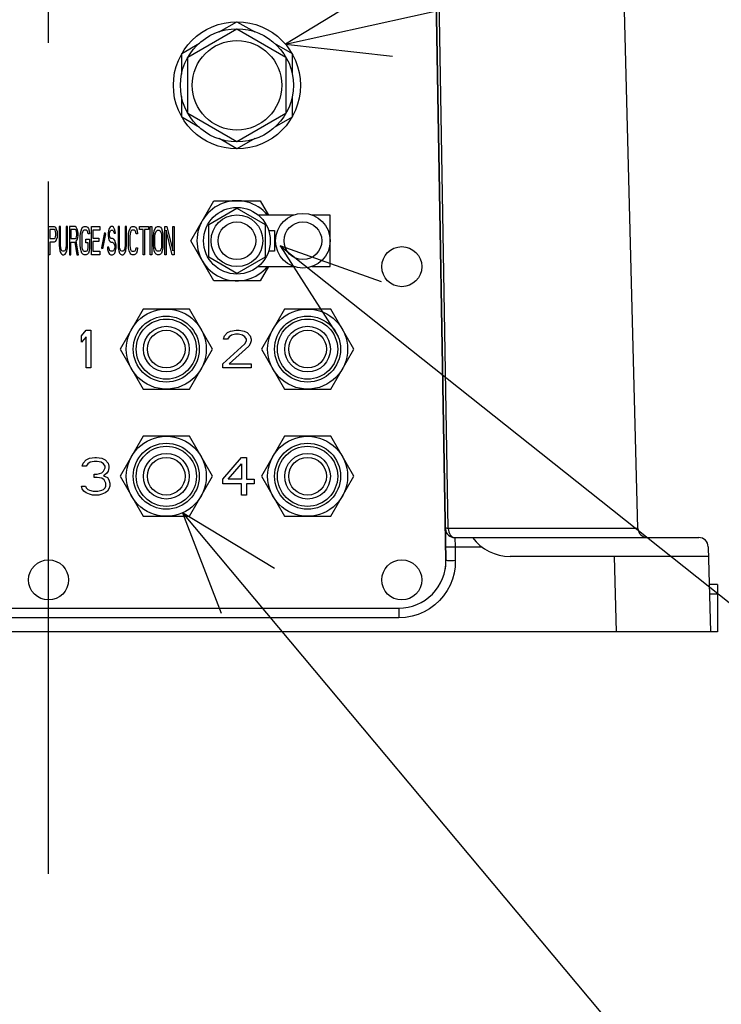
# Model space of a CAD drawing. Header units: millimetres. Extents: x 0 to 770, y -15 to 420.
# Tile 105 of 116: x 498 to 511, y 252 to 269. Entities that reach past the tile are written whole.
import ezdxf

# ---------------------------------------------------------------- set-up
doc = ezdxf.new("R2010")
doc.units = ezdxf.units.MM
doc.header["$LTSCALE"] = 32.67
doc.linetypes.add('CENTER', pattern=[0.6, 0.375, -0.075, 0.075, -0.075])
doc.layers.get('0').update_dxf_attribs({"linetype": 'CONTINUOUS'})
for name, color, linetype in [('ASSY', 7, 'CONTINUOUS'), ('AXIS', 7, 'CONTINUOUS'), ('CHAMFER', 7, 'CONTINUOUS'), ('DRA_ITEM', 7, 'CONTINUOUS'), ('DRAFT', 7, 'CONTINUOUS'), ('PIPING_NO', 7, 'CONTINUOUS'), ('ROUND', 7, 'CONTINUOUS')]:
    doc.layers.add(name, color=color, linetype=linetype)

msp = doc.modelspace()

# ---------------------------------------------------------------- linework, layer by layer
at = {"color": 7, "linetype": 'CONTINUOUS'}
for p, q in [((501.788564, 268.876064), (502.102701, 269.057431)), ((502.102701, 269.057431), (502.416838, 268.876064)), ((501.236676, 268.432431), (502.102701, 268.932431)), ((502.102701, 268.932431), (502.968727, 268.432431)), ((501.128423, 268.494931), (501.44256, 268.676298)), ((502.762843, 268.676298), (503.07698, 268.494931)), ((501.128423, 268.132197), (501.128423, 268.494931)), ((501.236676, 267.432431), (501.236676, 268.432431)), ((502.968727, 268.432431), (502.968727, 267.432431)), ((503.07698, 268.494931), (503.07698, 268.132197)), ((501.128423, 267.369931), (501.128423, 267.732665)), ((503.07698, 267.732665), (503.07698, 267.369931)), ((502.102701, 266.932431), (501.236676, 267.432431)), ((502.968727, 267.432431), (502.102701, 266.932431)), ((501.44256, 267.188564), (501.128423, 267.369931)), ((503.07698, 267.369931), (502.762843, 267.188564)), ((502.102701, 266.807431), (501.788564, 266.988798)), ((502.416838, 266.988798), (502.102701, 266.807431)), ((501.284788, 265.182431), (501.693745, 265.890764)), ((501.693745, 265.890764), (502.511658, 265.890764)), ((502.511658, 265.890764), (502.658401, 265.636597)), ((501.602701, 265.471106), (502.102701, 265.759781)), ((502.102701, 265.759781), (502.602701, 265.471106)), ((501.602701, 264.893756), (501.602701, 265.471106)), ((503.113868, 265.636597), (502.480612, 265.636597)), ((502.602701, 265.471106), (502.602701, 264.893756)), ((503.752701, 265.636597), (503.424958, 265.636597)), ((503.752701, 264.728264), (503.752701, 265.636597)), ((502.664603, 265.365051), (502.769368, 265.365051)), ((502.769368, 265.365051), (502.769368, 264.999811)), ((501.693745, 264.474097), (501.284788, 265.182431)), ((502.769368, 264.999811), (502.664603, 264.999811)), ((502.102701, 264.60508), (501.602701, 264.893756)), ((502.602701, 264.893756), (502.102701, 264.60508)), ((502.480612, 264.728264), (503.113777, 264.728264)), ((502.658401, 264.728264), (502.511658, 264.474097)), ((503.424868, 264.728264), (503.752701, 264.728264)), ((502.511658, 264.474097), (501.693745, 264.474097)), ((500.443745, 263.974097), (500.034788, 263.265764)), ((501.261658, 263.974097), (500.443745, 263.974097)), ((501.670614, 263.265764), (501.261658, 263.974097)), ((502.943745, 263.974097), (502.534788, 263.265764)), ((503.761658, 263.974097), (502.943745, 263.974097)), ((504.170614, 263.265764), (503.761658, 263.974097)), ((500.034788, 263.265764), (500.443745, 262.557431)), ((501.261658, 262.557431), (501.670614, 263.265764)), ((502.534788, 263.265764), (502.943745, 262.557431)), ((503.761658, 262.557431), (504.170614, 263.265764)), ((500.443745, 262.557431), (501.261658, 262.557431)), ((502.943745, 262.557431), (503.761658, 262.557431)), ((500.443745, 261.724097), (500.034788, 261.015764)), ((501.261658, 261.724097), (500.443745, 261.724097)), ((501.670614, 261.015764), (501.261658, 261.724097)), ((502.943745, 261.724097), (502.534788, 261.015764)), ((503.761658, 261.724097), (502.943745, 261.724097)), ((504.170614, 261.015764), (503.761658, 261.724097)), ((500.034788, 261.015764), (500.443745, 260.307431)), ((501.261658, 260.307431), (501.670614, 261.015764)), ((502.534788, 261.015764), (502.943745, 260.307431)), ((503.761658, 260.307431), (504.170614, 261.015764)), ((500.443745, 260.307431), (501.261658, 260.307431)), ((502.943745, 260.307431), (503.761658, 260.307431)), ((505.955581, 259.932431), (510.273675, 259.932431)), ((510.440285, 259.770127), (510.479678, 258.265764)), ((510.444763, 259.599097), (506.936035, 259.599097)), ((508.813582, 258.265764), (488.725154, 258.265764))]:
    msp.add_line(p, q, dxfattribs=at)
at = {"color": 9, "linetype": 'CONTINUOUS'}
for p, q in [((505.961247, 259.770127), (506.43027, 259.770127)), ((508.778668, 259.599097), (508.813582, 258.265764))]:
    msp.add_line(p, q, dxfattribs=at)
at = {"color": 7, "linetype": 'CONTINUOUS'}
for centre, radius in [((502.102701, 267.932431), 1.125), ((502.102701, 267.932431), 1), ((502.102701, 265.182431), 0.590833), ((503.269368, 265.182431), 0.483333), ((502.102701, 265.182431), 0.458333), ((502.102701, 265.182431), 0.333333), ((503.269368, 265.182431), 0.333333), ((500.852701, 263.265764), 0.708333), ((503.352701, 263.265764), 0.708333), ((500.852701, 263.265764), 0.583333), ((500.852701, 263.265764), 0.532208), ((503.352701, 263.265764), 0.583333), ((503.352701, 263.265764), 0.532208), ((500.852701, 263.265764), 0.404167), ((500.852701, 263.265764), 0.333333), ((503.352701, 263.265764), 0.404167), ((503.352701, 263.265764), 0.333333), ((500.852701, 261.015764), 0.708333), ((503.352701, 261.015764), 0.708333), ((500.852701, 261.015764), 0.583333), ((500.852701, 261.015764), 0.532208), ((503.352701, 261.015764), 0.583333), ((503.352701, 261.015764), 0.532208), ((500.852701, 261.015764), 0.404167), ((500.852701, 261.015764), 0.333333), ((503.352701, 261.015764), 0.404167), ((503.352701, 261.015764), 0.333333)]:
    msp.add_circle(centre, radius, dxfattribs=at)
for centre, radius, start, end in [((502.102701, 265.182431), 0.708333, 40.0310152, 319.9689848), ((506.936035, 260.432431), 0.833333, 216.8698976, 270), ((510.273675, 259.765764), 0.166667, 1.5, 90)]:
    msp.add_arc(centre, radius, start, end, dxfattribs=at)
at = {"layer": 'ASSY', "color": 7, "linetype": 'CONTINUOUS'}
for centre in [(505.019368, 264.724097), (498.769368, 259.182431), (505.019368, 259.182431)]:
    msp.add_circle(centre, 0.354167, dxfattribs=at)
at = {"layer": 'AXIS', "color": 7, "linetype": 'CENTER'}
msp.add_line((498.769368, 253.980226), (498.769368, 302.234179), dxfattribs=at)
at = {"layer": 'CHAMFER', "color": 7, "linetype": 'CONTINUOUS'}
msp.add_circle((502.102701, 267.932431), 0.791667, dxfattribs=at)
at = {"layer": 'DRA_ITEM', "color": 2, "linetype": 'CONTINUOUS'}
for p, q in [((502.962031, 268.658491), (521.591102, 272.790148)), ((502.868612, 265.092361), (519.246357, 252.078666)), ((501.140801, 260.368669), (520.364353, 237.408024))]:
    msp.add_line(p, q, dxfattribs=at)
for points in [[(504.58603, 269.649266), (502.962031, 268.658491), (504.85263, 268.447203)], [(504.660878, 264.454559), (502.868612, 265.092361), (503.894888, 263.49056)], [(502.768349, 259.383733), (501.140801, 260.368669), (501.824275, 258.593317)]]:
    msp.add_lwpolyline(points, dxfattribs=at)
at = {"layer": 'DRAFT', "color": 7, "linetype": 'CONTINUOUS'}
for p, q in [((509.197597, 260.094735), (508.863612, 272.849097)), ((510.602701, 258.265764), (510.479678, 258.265764))]:
    msp.add_line(p, q, dxfattribs=at)
at = {"layer": 'PIPING_NO', "color": 4, "linetype": 'CONTINUOUS'}
for p, q in [((498.769368, 265.432431), (498.869368, 265.432431)), ((498.769368, 264.932431), (498.769368, 265.432431)), ((498.873535, 265.379239), (498.794368, 265.379239)), ((498.794368, 265.379239), (498.794368, 265.219665)), ((498.869368, 265.432431), (498.890201, 265.421792)), ((498.886035, 265.368601), (498.873535, 265.379239)), ((498.894368, 265.347324), (498.886035, 265.368601)), ((498.890201, 265.421792), (498.906868, 265.389878)), ((498.898535, 265.31541), (498.894368, 265.347324)), ((498.898535, 265.283495), (498.898535, 265.31541)), ((498.906868, 265.389878), (498.919368, 265.347324)), ((498.919368, 265.347324), (498.923535, 265.31541)), ((498.923535, 265.31541), (498.923535, 265.272856)), ((498.981868, 265.432431), (498.956868, 265.432431)), ((498.956868, 265.432431), (498.956868, 265.102644)), ((498.981868, 265.102644), (498.981868, 265.432431)), ((499.106868, 265.432431), (499.081868, 265.432431)), ((499.081868, 265.432431), (499.081868, 265.102644)), ((499.106868, 265.102644), (499.106868, 265.432431)), ((499.240201, 265.432431), (499.140201, 265.432431)), ((499.140201, 265.432431), (499.140201, 264.932431)), ((499.244368, 265.379239), (499.165201, 265.379239)), ((499.165201, 265.379239), (499.165201, 265.219665)), ((499.261035, 265.421792), (499.240201, 265.432431)), ((499.256868, 265.368601), (499.244368, 265.379239)), ((499.265201, 265.347324), (499.256868, 265.368601)), ((499.277701, 265.389878), (499.261035, 265.421792)), ((499.269368, 265.31541), (499.265201, 265.347324)), ((499.269368, 265.283495), (499.269368, 265.31541)), ((499.290201, 265.347324), (499.277701, 265.389878)), ((499.294368, 265.31541), (499.290201, 265.347324)), ((499.294368, 265.272856), (499.294368, 265.31541)), ((499.331868, 265.262218), (499.336035, 265.31541)), ((499.336035, 265.31541), (499.344368, 265.357963)), ((499.344368, 265.357963), (499.361035, 265.400516)), ((499.361035, 265.304771), (499.356868, 265.262218)), ((499.361035, 265.400516), (499.377701, 265.421792)), ((499.369368, 265.336686), (499.361035, 265.304771)), ((499.381868, 265.357963), (499.369368, 265.336686)), ((499.377701, 265.421792), (499.398535, 265.432431)), ((499.398535, 265.368601), (499.381868, 265.357963)), ((499.398535, 265.432431), (499.436035, 265.432431)), ((499.436035, 265.368601), (499.398535, 265.368601)), ((499.436035, 265.432431), (499.456868, 265.421792)), ((499.452701, 265.357963), (499.436035, 265.368601)), ((499.465201, 265.336686), (499.452701, 265.357963)), ((499.456868, 265.421792), (499.473535, 265.400516)), ((499.469368, 265.304771), (499.465201, 265.336686)), ((499.494368, 265.304771), (499.469368, 265.304771)), ((499.473535, 265.400516), (499.490201, 265.357963)), ((499.490201, 265.357963), (499.494368, 265.304771)), ((499.527701, 265.432431), (499.677701, 265.432431)), ((499.527701, 264.932431), (499.527701, 265.432431)), ((499.677701, 265.368601), (499.552701, 265.368601)), ((499.552701, 265.368601), (499.552701, 265.230303)), ((499.677701, 265.432431), (499.677701, 265.368601)), ((499.711035, 265.06009), (499.765201, 265.326048)), ((499.777701, 265.304771), (499.723535, 265.038814)), ((499.765201, 265.326048), (499.777701, 265.304771)), ((499.827701, 265.357963), (499.823535, 265.31541)), ((499.823535, 265.31541), (499.823535, 265.272856)), ((499.844368, 265.400516), (499.827701, 265.357963)), ((499.861035, 265.421792), (499.844368, 265.400516)), ((499.848535, 265.304771), (499.852701, 265.336686)), ((499.848535, 265.283495), (499.848535, 265.304771)), ((499.852701, 265.336686), (499.865201, 265.357963)), ((499.877701, 265.432431), (499.861035, 265.421792)), ((499.865201, 265.357963), (499.877701, 265.368601)), ((499.898535, 265.432431), (499.877701, 265.432431)), ((499.877701, 265.368601), (499.902701, 265.368601)), ((499.919368, 265.421792), (499.898535, 265.432431)), ((499.902701, 265.368601), (499.915201, 265.357963)), ((499.915201, 265.357963), (499.923535, 265.336686)), ((499.936035, 265.389878), (499.919368, 265.421792)), ((499.923535, 265.336686), (499.927701, 265.31541)), ((499.927701, 265.31541), (499.952701, 265.31541)), ((499.948535, 265.347324), (499.936035, 265.389878)), ((499.952701, 265.31541), (499.948535, 265.347324)), ((500.023535, 265.432431), (499.998535, 265.432431)), ((499.998535, 265.432431), (499.998535, 265.102644)), ((500.023535, 265.102644), (500.023535, 265.432431)), ((500.148535, 265.432431), (500.123535, 265.432431)), ((500.123535, 265.432431), (500.123535, 265.102644)), ((500.148535, 265.102644), (500.148535, 265.432431)), ((500.181868, 265.262218), (500.186035, 265.31541)), ((500.186035, 265.31541), (500.194368, 265.357963)), ((500.194368, 265.357963), (500.211035, 265.400516)), ((500.211035, 265.304771), (500.206868, 265.262218)), ((500.211035, 265.400516), (500.227701, 265.421792)), ((500.219368, 265.336686), (500.211035, 265.304771)), ((500.231868, 265.357963), (500.219368, 265.336686)), ((500.227701, 265.421792), (500.248535, 265.432431)), ((500.248535, 265.368601), (500.231868, 265.357963)), ((500.248535, 265.432431), (500.286035, 265.432431)), ((500.286035, 265.368601), (500.248535, 265.368601)), ((500.286035, 265.432431), (500.306868, 265.421792)), ((500.302701, 265.357963), (500.286035, 265.368601)), ((500.315201, 265.336686), (500.302701, 265.357963)), ((500.306868, 265.421792), (500.323535, 265.400516)), ((500.319368, 265.304771), (500.315201, 265.336686)), ((500.344368, 265.304771), (500.319368, 265.304771)), ((500.323535, 265.400516), (500.340201, 265.357963)), ((500.340201, 265.357963), (500.344368, 265.304771)), ((500.377701, 265.432431), (500.536035, 265.432431)), ((500.377701, 265.379239), (500.377701, 265.432431)), ((500.444368, 265.379239), (500.377701, 265.379239)), ((500.444368, 264.932431), (500.444368, 265.379239)), ((500.536035, 265.379239), (500.469368, 265.379239)), ((500.469368, 265.379239), (500.469368, 264.932431)), ((500.536035, 265.432431), (500.536035, 265.379239)), ((500.569368, 265.432431), (500.594368, 265.432431)), ((500.569368, 264.932431), (500.569368, 265.432431)), ((500.594368, 265.432431), (500.594368, 264.932431)), ((500.627701, 265.262218), (500.631868, 265.31541)), ((500.631868, 265.31541), (500.640201, 265.357963)), ((500.640201, 265.357963), (500.656868, 265.400516)), ((500.652701, 265.262218), (500.656868, 265.304771)), ((500.656868, 265.400516), (500.673535, 265.421792)), ((500.656868, 265.304771), (500.665201, 265.336686)), ((500.665201, 265.336686), (500.677701, 265.357963)), ((500.673535, 265.421792), (500.694368, 265.432431)), ((500.677701, 265.357963), (500.694368, 265.368601)), ((500.694368, 265.432431), (500.727701, 265.432431)), ((500.694368, 265.368601), (500.727701, 265.368601)), ((500.727701, 265.432431), (500.748535, 265.421792)), ((500.727701, 265.368601), (500.744368, 265.357963)), ((500.744368, 265.357963), (500.756868, 265.336686)), ((500.748535, 265.421792), (500.765201, 265.400516)), ((500.756868, 265.336686), (500.765201, 265.304771)), ((500.765201, 265.400516), (500.781868, 265.357963)), ((500.765201, 265.304771), (500.769368, 265.262218)), ((500.781868, 265.357963), (500.790201, 265.31541)), ((500.790201, 265.31541), (500.794368, 265.262218)), ((500.827701, 265.432431), (500.865201, 265.432431)), ((500.827701, 264.932431), (500.827701, 265.432431)), ((500.956868, 264.932431), (500.852701, 265.368601)), ((500.852701, 265.368601), (500.852701, 264.932431)), ((500.865201, 265.432431), (500.969368, 265.006899)), ((500.969368, 265.432431), (500.994368, 265.432431)), ((500.969368, 265.006899), (500.969368, 265.432431)), ((500.994368, 265.432431), (500.994368, 264.932431)), ((498.794368, 265.219665), (498.873535, 265.219665)), ((498.869368, 265.155835), (498.794368, 265.155835)), ((498.794368, 265.155835), (498.794368, 264.932431)), ((498.890201, 265.166473), (498.869368, 265.155835)), ((498.873535, 265.219665), (498.886035, 265.230303)), ((498.886035, 265.230303), (498.894368, 265.25158)), ((498.906868, 265.198388), (498.890201, 265.166473)), ((498.894368, 265.25158), (498.898535, 265.283495)), ((498.919368, 265.240941), (498.906868, 265.198388)), ((498.923535, 265.272856), (498.919368, 265.240941)), ((499.165201, 265.219665), (499.244368, 265.219665)), ((499.165201, 265.155835), (499.236035, 265.155835)), ((499.165201, 264.932431), (499.165201, 265.155835)), ((499.236035, 265.155835), (499.269368, 264.932431)), ((499.244368, 265.219665), (499.256868, 265.230303)), ((499.256868, 265.230303), (499.265201, 265.25158)), ((499.261035, 265.177112), (499.277701, 265.198388)), ((499.298535, 264.932431), (499.261035, 265.177112)), ((499.265201, 265.25158), (499.269368, 265.283495)), ((499.277701, 265.198388), (499.290201, 265.240941)), ((499.290201, 265.240941), (499.294368, 265.272856)), ((499.331868, 265.102644), (499.331868, 265.262218)), ((499.356868, 265.262218), (499.356868, 265.102644)), ((499.431868, 265.209027), (499.494368, 265.209027)), ((499.431868, 265.145197), (499.431868, 265.209027)), ((499.469368, 265.145197), (499.431868, 265.145197)), ((499.469368, 265.06009), (499.469368, 265.145197)), ((499.494368, 265.209027), (499.494368, 265.049452)), ((499.552701, 265.230303), (499.661035, 265.230303)), ((499.661035, 265.166473), (499.552701, 265.166473)), ((499.552701, 265.166473), (499.552701, 264.996261)), ((499.661035, 265.230303), (499.661035, 265.166473)), ((499.823535, 265.272856), (499.827701, 265.230303)), ((499.827701, 265.230303), (499.844368, 265.18775)), ((499.844368, 265.18775), (499.861035, 265.166473)), ((499.852701, 265.25158), (499.848535, 265.283495)), ((499.865201, 265.230303), (499.852701, 265.25158)), ((499.861035, 265.166473), (499.877701, 265.155835)), ((499.877701, 265.219665), (499.865201, 265.230303)), ((499.902701, 265.219665), (499.877701, 265.219665)), ((499.877701, 265.155835), (499.902701, 265.155835)), ((499.923535, 265.209027), (499.902701, 265.219665)), ((499.902701, 265.155835), (499.919368, 265.145197)), ((499.919368, 265.145197), (499.931868, 265.12392)), ((499.940201, 265.18775), (499.923535, 265.209027)), ((499.931868, 265.12392), (499.940201, 265.092005)), ((499.956868, 265.145197), (499.940201, 265.18775)), ((499.965201, 265.102644), (499.956868, 265.145197)), ((500.181868, 265.102644), (500.181868, 265.262218)), ((500.206868, 265.262218), (500.206868, 265.102644)), ((500.627701, 265.102644), (500.627701, 265.262218)), ((500.652701, 265.102644), (500.652701, 265.262218)), ((500.769368, 265.262218), (500.769368, 265.102644)), ((500.794368, 265.262218), (500.794368, 265.102644)), ((498.956868, 265.102644), (498.961035, 265.049452)), ((498.961035, 265.049452), (498.969368, 265.006899)), ((498.969368, 265.006899), (498.986035, 264.964346)), ((498.986035, 265.06009), (498.981868, 265.102644)), ((498.994368, 265.028175), (498.986035, 265.06009)), ((498.986035, 264.964346), (499.002701, 264.943069)), ((499.006868, 265.006899), (498.994368, 265.028175)), ((499.023535, 264.996261), (499.006868, 265.006899)), ((499.040201, 264.996261), (499.023535, 264.996261)), ((499.056868, 265.006899), (499.040201, 264.996261)), ((499.069368, 265.028175), (499.056868, 265.006899)), ((499.061035, 264.943069), (499.077701, 264.964346)), ((499.077701, 265.06009), (499.069368, 265.028175)), ((499.081868, 265.102644), (499.077701, 265.06009)), ((499.077701, 264.964346), (499.094368, 265.006899)), ((499.094368, 265.006899), (499.102701, 265.049452)), ((499.102701, 265.049452), (499.106868, 265.102644)), ((499.336035, 265.049452), (499.331868, 265.102644)), ((499.344368, 265.006899), (499.336035, 265.049452)), ((499.361035, 264.964346), (499.344368, 265.006899)), ((499.356868, 265.102644), (499.361035, 265.06009)), ((499.361035, 265.06009), (499.369368, 265.028175)), ((499.377701, 264.943069), (499.361035, 264.964346)), ((499.369368, 265.028175), (499.381868, 265.006899)), ((499.381868, 265.006899), (499.398535, 264.996261)), ((499.398535, 264.996261), (499.436035, 264.996261)), ((499.436035, 264.996261), (499.452701, 265.006899)), ((499.452701, 265.006899), (499.465201, 265.028175)), ((499.473535, 264.964346), (499.456868, 264.943069)), ((499.465201, 265.028175), (499.469368, 265.06009)), ((499.490201, 265.006899), (499.473535, 264.964346)), ((499.494368, 265.049452), (499.490201, 265.006899)), ((499.552701, 264.996261), (499.677701, 264.996261)), ((499.677701, 264.996261), (499.677701, 264.932431)), ((499.723535, 265.038814), (499.711035, 265.06009)), ((499.836035, 265.070729), (499.811035, 265.070729)), ((499.811035, 265.070729), (499.815201, 265.028175)), ((499.815201, 265.028175), (499.827701, 264.974984)), ((499.827701, 264.974984), (499.848535, 264.943069)), ((499.840201, 265.038814), (499.836035, 265.070729)), ((499.852701, 265.006899), (499.840201, 265.038814)), ((499.869368, 264.996261), (499.852701, 265.006899)), ((499.902701, 264.996261), (499.869368, 264.996261)), ((499.919368, 265.006899), (499.902701, 264.996261)), ((499.931868, 265.028175), (499.919368, 265.006899)), ((499.923535, 264.943069), (499.940201, 264.964346)), ((499.940201, 265.06009), (499.931868, 265.028175)), ((499.940201, 265.092005), (499.940201, 265.06009)), ((499.940201, 264.964346), (499.956868, 265.006899)), ((499.956868, 265.006899), (499.965201, 265.049452)), ((499.965201, 265.049452), (499.965201, 265.102644)), ((499.998535, 265.102644), (500.002701, 265.049452)), ((500.002701, 265.049452), (500.011035, 265.006899)), ((500.011035, 265.006899), (500.027701, 264.964346)), ((500.027701, 265.06009), (500.023535, 265.102644)), ((500.036035, 265.028175), (500.027701, 265.06009)), ((500.027701, 264.964346), (500.044368, 264.943069)), ((500.048535, 265.006899), (500.036035, 265.028175)), ((500.065201, 264.996261), (500.048535, 265.006899)), ((500.081868, 264.996261), (500.065201, 264.996261)), ((500.098535, 265.006899), (500.081868, 264.996261)), ((500.111035, 265.028175), (500.098535, 265.006899)), ((500.102701, 264.943069), (500.119368, 264.964346)), ((500.119368, 265.06009), (500.111035, 265.028175)), ((500.123535, 265.102644), (500.119368, 265.06009)), ((500.119368, 264.964346), (500.136035, 265.006899)), ((500.136035, 265.006899), (500.144368, 265.049452)), ((500.144368, 265.049452), (500.148535, 265.102644)), ((500.186035, 265.049452), (500.181868, 265.102644)), ((500.194368, 265.006899), (500.186035, 265.049452)), ((500.211035, 264.964346), (500.194368, 265.006899)), ((500.206868, 265.102644), (500.211035, 265.06009)), ((500.211035, 265.06009), (500.219368, 265.028175)), ((500.227701, 264.943069), (500.211035, 264.964346)), ((500.219368, 265.028175), (500.231868, 265.006899)), ((500.231868, 265.006899), (500.248535, 264.996261)), ((500.248535, 264.996261), (500.286035, 264.996261)), ((500.286035, 264.996261), (500.302701, 265.006899)), ((500.302701, 265.006899), (500.315201, 265.028175)), ((500.323535, 264.964346), (500.306868, 264.943069)), ((500.315201, 265.028175), (500.319368, 265.06009)), ((500.319368, 265.06009), (500.344368, 265.06009)), ((500.340201, 265.006899), (500.323535, 264.964346)), ((500.344368, 265.06009), (500.340201, 265.006899)), ((500.631868, 265.049452), (500.627701, 265.102644)), ((500.640201, 265.006899), (500.631868, 265.049452)), ((500.656868, 264.964346), (500.640201, 265.006899)), ((500.656868, 265.06009), (500.652701, 265.102644)), ((500.665201, 265.028175), (500.656868, 265.06009)), ((500.673535, 264.943069), (500.656868, 264.964346)), ((500.677701, 265.006899), (500.665201, 265.028175)), ((500.694368, 264.996261), (500.677701, 265.006899)), ((500.727701, 264.996261), (500.694368, 264.996261)), ((500.744368, 265.006899), (500.727701, 264.996261)), ((500.756868, 265.028175), (500.744368, 265.006899)), ((500.765201, 264.964346), (500.748535, 264.943069)), ((500.765201, 265.06009), (500.756868, 265.028175)), ((500.769368, 265.102644), (500.765201, 265.06009)), ((500.781868, 265.006899), (500.765201, 264.964346)), ((500.790201, 265.049452), (500.781868, 265.006899)), ((500.794368, 265.102644), (500.790201, 265.049452)), ((498.794368, 264.932431), (498.769368, 264.932431)), ((499.002701, 264.943069), (499.023535, 264.932431)), ((499.023535, 264.932431), (499.040201, 264.932431)), ((499.040201, 264.932431), (499.061035, 264.943069)), ((499.140201, 264.932431), (499.165201, 264.932431)), ((499.269368, 264.932431), (499.298535, 264.932431)), ((499.398535, 264.932431), (499.377701, 264.943069)), ((499.436035, 264.932431), (499.398535, 264.932431)), ((499.456868, 264.943069), (499.436035, 264.932431)), ((499.677701, 264.932431), (499.527701, 264.932431)), ((499.848535, 264.943069), (499.869368, 264.932431)), ((499.869368, 264.932431), (499.902701, 264.932431)), ((499.902701, 264.932431), (499.923535, 264.943069)), ((500.044368, 264.943069), (500.065201, 264.932431)), ((500.065201, 264.932431), (500.081868, 264.932431)), ((500.081868, 264.932431), (500.102701, 264.943069)), ((500.248535, 264.932431), (500.227701, 264.943069)), ((500.286035, 264.932431), (500.248535, 264.932431)), ((500.306868, 264.943069), (500.286035, 264.932431)), ((500.469368, 264.932431), (500.444368, 264.932431)), ((500.594368, 264.932431), (500.569368, 264.932431)), ((500.694368, 264.932431), (500.673535, 264.943069)), ((500.727701, 264.932431), (500.694368, 264.932431)), ((500.748535, 264.943069), (500.727701, 264.932431)), ((500.852701, 264.932431), (500.827701, 264.932431)), ((500.994368, 264.932431), (500.956868, 264.932431)), ((499.352701, 263.499807), (499.436035, 263.599097)), ((499.436035, 263.599097), (499.519368, 263.599097)), ((499.519368, 263.599097), (499.519368, 262.932431)), ((501.880479, 263.499807), (501.936035, 263.556544)), ((501.936035, 263.556544), (501.99159, 263.584913)), ((501.99159, 263.584913), (502.088812, 263.599097)), ((502.088812, 263.599097), (502.144368, 263.599097)), ((502.144368, 263.599097), (502.227701, 263.584913)), ((502.227701, 263.584913), (502.283257, 263.556544)), ((502.283257, 263.556544), (502.338812, 263.499807)), ((499.352701, 263.386331), (499.352701, 263.499807)), ((499.436035, 263.485622), (499.352701, 263.386331)), ((499.436035, 262.932431), (499.436035, 263.485622)), ((501.86659, 263.443069), (501.880479, 263.499807)), ((501.936035, 263.443069), (501.86659, 263.443069)), ((501.963812, 263.485622), (501.936035, 263.443069)), ((502.005479, 263.513991), (501.963812, 263.485622)), ((502.074924, 263.528175), (502.005479, 263.513991)), ((502.130479, 263.528175), (502.074924, 263.528175)), ((502.199923, 263.513991), (502.130479, 263.528175)), ((502.24159, 263.485622), (502.199923, 263.513991)), ((502.269368, 263.443069), (502.24159, 263.485622)), ((502.24159, 263.357963), (502.269368, 263.4147)), ((502.269368, 263.4147), (502.269368, 263.443069)), ((502.338812, 263.499807), (502.352701, 263.443069)), ((502.352701, 263.4147), (502.338812, 263.357963)), ((502.352701, 263.443069), (502.352701, 263.4147)), ((501.852701, 263.003353), (502.24159, 263.357963)), ((502.311035, 263.315409), (501.963812, 263.003353)), ((502.338812, 263.357963), (502.311035, 263.315409)), ((499.519368, 262.932431), (499.436035, 262.932431)), ((501.852701, 262.932431), (501.852701, 263.003353)), ((502.352701, 262.932431), (501.852701, 262.932431)), ((501.963812, 263.003353), (502.352701, 263.003353)), ((502.352701, 263.003353), (502.352701, 262.932431)), ((499.380479, 261.249807), (499.436035, 261.306544)), ((499.436035, 261.306544), (499.49159, 261.334913)), ((499.49159, 261.334913), (499.588812, 261.349097)), ((499.588812, 261.349097), (499.61659, 261.349097)), ((499.61659, 261.349097), (499.713812, 261.334913)), ((499.713812, 261.334913), (499.769368, 261.306544)), ((499.769368, 261.306544), (499.824923, 261.249807)), ((501.852701, 260.966119), (502.186035, 261.349097)), ((502.186035, 261.349097), (502.269368, 261.349097)), ((502.269368, 261.349097), (502.269368, 260.966119)), ((499.36659, 261.193069), (499.380479, 261.249807)), ((499.436035, 261.193069), (499.36659, 261.193069)), ((499.463812, 261.235622), (499.436035, 261.193069)), ((499.505479, 261.263991), (499.463812, 261.235622)), ((499.574924, 261.278175), (499.505479, 261.263991)), ((499.630479, 261.278175), (499.574924, 261.278175)), ((499.699923, 261.263991), (499.630479, 261.278175)), ((499.74159, 261.235622), (499.699923, 261.263991)), ((499.769368, 261.193069), (499.74159, 261.235622)), ((499.74159, 261.107963), (499.769368, 261.1647)), ((499.769368, 261.1647), (499.769368, 261.193069)), ((499.824923, 261.249807), (499.838812, 261.193069)), ((499.838812, 261.1647), (499.824923, 261.107963)), ((499.838812, 261.193069), (499.838812, 261.1647)), ((501.949923, 260.966119), (502.186035, 261.235622)), ((502.186035, 261.235622), (502.186035, 260.966119)), ((499.574924, 261.051225), (499.630479, 261.051225)), ((499.574924, 260.994488), (499.574924, 261.051225)), ((499.630479, 260.994488), (499.574924, 260.994488)), ((499.630479, 261.051225), (499.713812, 261.079594)), ((499.713812, 260.980303), (499.630479, 260.994488)), ((499.713812, 261.079594), (499.74159, 261.107963)), ((499.755479, 260.951934), (499.713812, 260.980303)), ((499.797146, 261.065409), (499.74159, 261.022856)), ((499.74159, 261.022856), (499.811035, 260.994488)), ((499.783257, 260.895197), (499.755479, 260.951934)), ((499.824923, 261.107963), (499.797146, 261.065409)), ((499.811035, 260.994488), (499.838812, 260.951934)), ((499.838812, 260.951934), (499.852701, 260.895197)), ((501.852701, 260.881012), (501.852701, 260.966119)), ((502.186035, 260.966119), (501.949923, 260.966119)), ((502.269368, 260.966119), (502.408257, 260.966119)), ((502.408257, 260.966119), (502.408257, 260.881012)), ((499.352701, 260.838459), (499.422146, 260.838459)), ((499.36659, 260.795906), (499.352701, 260.838459)), ((499.394368, 260.753353), (499.36659, 260.795906)), ((499.422146, 260.838459), (499.436035, 260.81009)), ((499.436035, 260.81009), (499.463812, 260.781722)), ((499.463812, 260.781722), (499.49159, 260.767537)), ((499.49159, 260.767537), (499.561035, 260.753353)), ((499.644368, 260.753353), (499.713812, 260.767537)), ((499.713812, 260.767537), (499.74159, 260.781722)), ((499.74159, 260.781722), (499.769368, 260.81009)), ((499.769368, 260.81009), (499.783257, 260.838459)), ((499.783257, 260.838459), (499.783257, 260.895197)), ((499.838812, 260.795906), (499.811035, 260.753353)), ((499.852701, 260.838459), (499.838812, 260.795906)), ((499.852701, 260.895197), (499.852701, 260.838459)), ((502.186035, 260.881012), (501.852701, 260.881012)), ((502.186035, 260.682431), (502.186035, 260.881012)), ((502.408257, 260.881012), (502.269368, 260.881012)), ((502.269368, 260.881012), (502.269368, 260.682431)), ((499.436035, 260.724984), (499.394368, 260.753353)), ((499.49159, 260.696615), (499.436035, 260.724984)), ((499.547146, 260.682431), (499.49159, 260.696615)), ((499.658257, 260.682431), (499.547146, 260.682431)), ((499.561035, 260.753353), (499.644368, 260.753353)), ((499.713812, 260.696615), (499.658257, 260.682431)), ((499.769368, 260.724984), (499.713812, 260.696615)), ((499.811035, 260.753353), (499.769368, 260.724984)), ((502.269368, 260.682431), (502.186035, 260.682431))]:
    msp.add_line(p, q, dxfattribs=at)
at = {"layer": 'ROUND', "color": 7, "linetype": 'CONTINUOUS'}
for p, q in [((505.798817, 259.530308), (505.616993, 269.946974)), ((505.617099, 269.947084), (505.800288, 259.530417)), ((510.602701, 259.099097), (510.457856, 259.099097)), ((510.602701, 259.099097), (510.602701, 258.265764)), ((492.573125, 258.682431), (504.96561, 258.682431)), ((510.479678, 258.265764), (508.813582, 258.265764))]:
    msp.add_line(p, q, dxfattribs=at)
at = {"layer": 'ROUND', "color": 9, "linetype": 'CONTINUOUS'}
for p, q in [((505.842574, 260.094735), (505.670579, 269.94552)), ((509.197597, 260.094735), (505.842574, 260.094735)), ((505.955581, 259.932431), (505.961247, 259.770127)), ((505.961247, 259.770127), (505.965458, 259.528854)), ((510.602701, 258.928068), (510.462335, 258.928068)), ((504.96561, 258.682431), (504.96561, 258.511401)), ((504.96561, 258.511401), (492.573125, 258.511401))]:
    msp.add_line(p, q, dxfattribs=at)
for points in [[(505.842574, 260.094735), (505.823988, 260.094805), (505.808979, 260.094993), (505.797954, 260.095292), (505.791213, 260.095694), (505.790344, 260.095883)], [(505.842574, 260.094735), (505.84524, 260.062855), (505.852007, 260.032313), (505.862624, 260.004252), (505.876696, 259.979717), (505.8937, 259.959619), (505.913003, 259.944704), (505.933889, 259.935528), (505.955581, 259.932431)], [(505.796054, 259.771223), (505.79782, 259.770786), (505.807312, 259.770134), (505.822716, 259.769648), (505.84344, 259.769349), (505.86869, 259.769247), (505.897493, 259.769347), (505.928746, 259.769644), (505.961247, 259.770127)], [(505.965458, 259.528854), (505.960865, 259.414094), (505.943795, 259.303664), (505.91435, 259.195342), (505.873039, 259.091195), (505.820441, 258.992494), (505.757134, 258.900262), (505.683866, 258.815622), (505.601657, 258.739751), (505.511549, 258.673576), (505.414378, 258.617753), (505.311733, 258.573212), (505.20162, 258.539651), (505.085031, 258.518557), (504.96561, 258.511401)], [(505.802032, 259.529513), (505.811524, 259.52886), (505.826927, 259.528375), (505.847652, 259.528076), (505.872901, 259.527974), (505.901705, 259.528074), (505.932957, 259.528371), (505.965458, 259.528854)]]:
    msp.add_lwpolyline(points, dxfattribs=at)
at = {"layer": 'ROUND', "color": 7, "linetype": 'CONTINUOUS'}
for centre, radius, start, end in [((505.955581, 260.099097), 0.166667, 185.9761811, 270), ((509.364206, 260.099097), 0.166667, 181.5, 270), ((504.96561, 259.515764), 0.833333, 270, 1), ((504.967084, 259.515764), 0.833333, 347.8119246, 1.0075116)]:
    msp.add_arc(centre, radius, start, end, dxfattribs=at)

doc.saveas('drawing.dxf')
